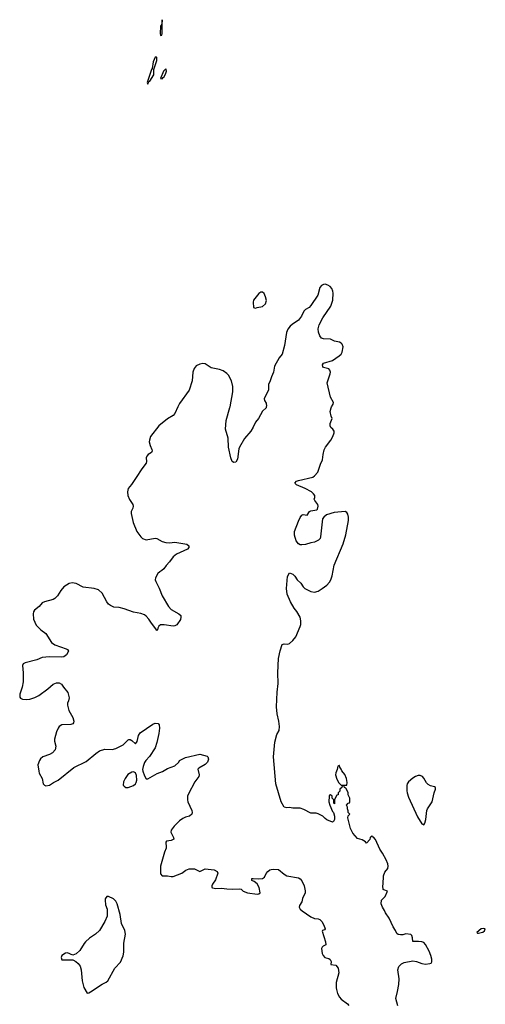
# Model space of a CAD drawing. Header units: inches. Extents: x 1603746 to 1744129, y 385869 to 533836.
# Tile 45 of 105: x 1672718 to 1677918, y 463326 to 474326. Entities that reach past the tile are written whole.
import ezdxf

# ---------------------------------------------------------------- set-up
doc = ezdxf.new("R2010")
doc.units = ezdxf.units.IN
doc.header["$MEASUREMENT"] = 0
doc.layers.add('B6476', color=7, linetype='Continuous')
doc.layers.add('B6477', color=7, linetype='Continuous')

msp = doc.modelspace()

# ---------------------------------------------------------------- linework, layer by layer
at = {"layer": 'B6476', "color": 6, "elevation": 300}
for points in [[(1674484, 470000), (1674450, 469927), (1674430, 469903), (1674370, 469866), (1674273, 469787), (1674180, 469670), (1674166, 469630), (1674165, 469610), (1674174, 469570), (1674194, 469526), (1674197, 469510), (1674190, 469490), (1674151, 469469), (1674137, 469450), (1674132, 469430), (1674133, 469390), (1674129, 469370), (1674080, 469310), (1674020, 469210), (1673966, 469134), (1673929, 469090), (1673922, 469050), (1673926, 469010), (1673944, 468964), (1673980, 468910), (1673985, 468890), (1673982, 468870), (1673964, 468830), (1673964, 468810), (1673986, 468710), (1674027, 468610), (1674070, 468547), (1674090, 468530), (1674130, 468516), (1674230, 468533), (1674250, 468529), (1674310, 468497), (1674350, 468484), (1674390, 468481), (1674450, 468490), (1674585, 468465), (1674607, 468450), (1674608, 468430), (1674591, 468410), (1674470, 468356), (1674430, 468327), (1674392, 468270), (1674355, 468230), (1674329, 468191), (1674307, 468173), (1674281, 468159), (1674261, 468139), (1674236, 468090), (1674232, 468070), (1674237, 468050), (1674277, 467977), (1674310, 467891), (1674380, 467770), (1674410, 467738), (1674496, 467690), (1674517, 467670), (1674519, 467650), (1674513, 467627), (1674474, 467566), (1674450, 467553), (1674430, 467550), (1674330, 467565), (1674290, 467564), (1674271, 467549), (1674261, 467530), (1674258, 467510), (1674250, 467502), (1674240, 467520), (1674190, 467583), (1674161, 467630), (1674130, 467663), (1674110, 467676), (1674070, 467693), (1673990, 467706), (1673885, 467745), (1673830, 467758), (1673770, 467762), (1673730, 467782), (1673710, 467798), (1673690, 467822), (1673640, 467920), (1673597, 467957), (1673550, 467972), (1673428, 467988), (1673350, 468029), (1673305, 468035), (1673270, 468027), (1673209, 467991), (1673177, 467950), (1673140, 467890), (1673110, 467859), (1673091, 467849), (1672996, 467824), (1672969, 467811), (1672935, 467770), (1672882, 467730), (1672870, 467710), (1672867, 467690), (1672870, 467630), (1672902, 467562), (1672953, 467510), (1673010, 467470), (1673072, 467370), (1673110, 467343), (1673238, 467298), (1673251, 467290), (1673264, 467270), (1673239, 467230), (1673210, 467209), (1673190, 467204), (1673050, 467207), (1672970, 467199), (1672910, 467176), (1672779, 467141), (1672756, 467130), (1672750, 467110), (1672758, 467030), (1672755, 466930), (1672744, 466870), (1672720, 466790), (1672718, 466758), (1672725, 466745), (1672750, 466734), (1672790, 466730), (1672830, 466734), (1672888, 466752), (1672930, 466775), (1673031, 466849), (1673090, 466904), (1673130, 466919), (1673158, 466918), (1673184, 466904), (1673208, 466868), (1673256, 466810), (1673269, 466750), (1673263, 466717), (1673250, 466690), (1673250, 466670), (1673268, 466610), (1673312, 466530), (1673322, 466490), (1673319, 466470), (1673310, 466461), (1673287, 466453), (1673190, 466450), (1673160, 466430), (1673146, 466410), (1673130, 466370), (1673106, 466290), (1673107, 466267), (1673121, 466210), (1673114, 466170), (1673085, 466135), (1673050, 466116), (1672977, 466090), (1672950, 466070), (1672938, 466050), (1672922, 466002), (1672930, 465930), (1672936, 465910), (1672969, 465850), (1672980, 465790), (1672993, 465773), (1673010, 465768), (1673050, 465776), (1673095, 465805), (1673148, 465830), (1673322, 465970), (1673460, 466040), (1673568, 466130), (1673610, 466157), (1673670, 466175), (1673750, 466174), (1673790, 466184), (1673874, 466226), (1673930, 466281), (1673937, 466283), (1673950, 466285), (1673970, 466273), (1674010, 466235), (1674030, 466261), (1674045, 466330), (1674062, 466358), (1674203, 466457), (1674230, 466467), (1674263, 466463), (1674276, 466450), (1674279, 466410), (1674273, 466350), (1674250, 466250), (1674229, 466191), (1674166, 466094), (1674125, 466050), (1674112, 466028), (1674096, 465984), (1674091, 465950), (1674094, 465930), (1674110, 465879), (1674130, 465846), (1674150, 465846), (1674254, 465906), (1674311, 465929), (1674370, 465960), (1674449, 465990), (1674495, 466030), (1674502, 466050), (1674570, 466083), (1674730, 466119), (1674810, 466098), (1674818, 466090), (1674825, 466065), (1674815, 466030), (1674790, 466006), (1674717, 465963), (1674708, 465952), (1674724, 465890), (1674717, 465870), (1674672, 465810), (1674602, 465678), (1674592, 465650), (1674592, 465610), (1674596, 465590), (1674640, 465490), (1674643, 465470), (1674639, 465450), (1674613, 465427), (1674570, 465416), (1674538, 465402), (1674504, 465376), (1674444, 465316), (1674411, 465270), (1674406, 465250), (1674437, 465190), (1674438, 465170), (1674410, 465155), (1674358, 465150), (1674350, 465138), (1674348, 465130), (1674355, 465090), (1674353, 465070), (1674335, 465025), (1674289, 464869), (1674290, 464785), (1674310, 464761), (1674370, 464760), (1674410, 464753), (1674430, 464756), (1674527, 464793), (1674574, 464826), (1674610, 464840), (1674670, 464839), (1674730, 464810), (1674790, 464839), (1674890, 464830), (1674925, 464810), (1674931, 464790), (1674904, 464716), (1674871, 464670), (1674865, 464650), (1674865, 464630), (1674870, 464626), (1674910, 464619), (1674970, 464624), (1675030, 464615), (1675090, 464613), (1675170, 464618), (1675190, 464611), (1675215, 464590), (1675261, 464570), (1675370, 464556), (1675390, 464559), (1675402, 464570), (1675392, 464630), (1675370, 464672), (1675338, 464698), (1675310, 464710), (1675309, 464730), (1675327, 464733), (1675388, 464728), (1675430, 464731), (1675453, 464747), (1675472, 464788), (1675490, 464811), (1675510, 464827), (1675527, 464833), (1675556, 464836), (1675610, 464831), (1675670, 464781), (1675701, 464761), (1675830, 464741), (1675850, 464727), (1675870, 464705), (1675894, 464650), (1675907, 464593), (1675907, 464570), (1675876, 464510), (1675870, 464470), (1675844, 464430), (1675840, 464410), (1675851, 464390), (1675871, 464370), (1675970, 464305), (1676010, 464285), (1676050, 464281), (1676070, 464273), (1676091, 464251), (1676116, 464210), (1676130, 464170), (1676121, 464159), (1676098, 464150), (1676096, 464144), (1676134, 464026), (1676138, 463990), (1676106, 463974), (1676096, 463964), (1676090, 463950), (1676095, 463895), (1676106, 463870), (1676124, 463850), (1676170, 463838), (1676187, 463827), (1676195, 463805), (1676194, 463770), (1676250, 463762), (1676276, 463730), (1676283, 463677), (1676251, 463570), (1676251, 463510), (1676255, 463490), (1676268, 463448), (1676290, 463406), (1676310, 463383), (1676379, 463330), (1676392, 463312)], [(1675472, 470000), (1675470, 469989), (1675428, 469952), (1675383, 469870), (1675350, 469829), (1675326, 469774), (1675300, 469730), (1675230, 469649), (1675174, 469550), (1675165, 469530), (1675150, 469415), (1675130, 469384), (1675110, 469380), (1675091, 469391), (1675075, 469430), (1675048, 469550), (1675046, 469650), (1675018, 469750), (1675022, 469850), (1675066, 469994), (1675067, 470000)], [(1676941, 463310), (1676918, 463390), (1676939, 463470), (1676952, 463548), (1676955, 463610), (1676941, 463710), (1676953, 463750), (1676982, 463778), (1677010, 463795), (1677110, 463811), (1677150, 463806), (1677210, 463782), (1677250, 463776), (1677298, 463782), (1677313, 463787), (1677321, 463799), (1677321, 463830), (1677311, 463870), (1677290, 463920), (1677250, 463995), (1677230, 464017), (1677210, 464025), (1677171, 464029), (1677108, 464028), (1677106, 464070), (1677096, 464096), (1677087, 464107), (1677030, 464115), (1676997, 464103), (1676970, 464102), (1676946, 464106), (1676930, 464118), (1676915, 464150), (1676889, 464190), (1676844, 464290), (1676802, 464350), (1676793, 464373), (1676769, 464410), (1676755, 464450), (1676758, 464490), (1676798, 464530), (1676826, 464590), (1676784, 464604), (1676778, 464610), (1676774, 464650), (1676779, 464670), (1676780, 464760), (1676797, 464803), (1676830, 464844), (1676834, 464870), (1676830, 464896), (1676810, 464941), (1676770, 465014), (1676739, 465059), (1676690, 465166), (1676670, 465193), (1676658, 465198), (1676650, 465208), (1676631, 465189), (1676630, 465166), (1676590, 465128), (1676580, 465140), (1676543, 465163), (1676490, 465178), (1676437, 465237), (1676413, 465290), (1676382, 465410), (1676388, 465432), (1676406, 465450), (1676388, 465468), (1676387, 465487), (1676378, 465510), (1676378, 465530), (1676368, 465550), (1676387, 465573), (1676402, 465578), (1676406, 465590), (1676406, 465630), (1676388, 465668), (1676387, 465687), (1676376, 465716), (1676362, 465742), (1676346, 465750), (1676342, 465762), (1676330, 465766), (1676318, 465762), (1676314, 465750), (1676294, 465730), (1676292, 465708), (1676274, 465690), (1676273, 465667), (1676258, 465662), (1676244, 465636), (1676234, 465610), (1676233, 465567), (1676227, 465573), (1676226, 465610), (1676206, 465630), (1676206, 465650), (1676190, 465666), (1676178, 465662), (1676174, 465650), (1676172, 465590), (1676181, 465550), (1676210, 465482), (1676222, 465470), (1676232, 465430), (1676232, 465390), (1676222, 465370), (1676210, 465362), (1676149, 465389), (1676130, 465402), (1676104, 465430), (1676050, 465456), (1676030, 465461), (1675970, 465462), (1675890, 465503), (1675850, 465516), (1675770, 465519), (1675730, 465525), (1675703, 465523), (1675670, 465529), (1675637, 465590), (1675577, 465790), (1675553, 466090), (1675567, 466253), (1675590, 466342), (1675615, 466385), (1675620, 466430), (1675613, 466490), (1675592, 466570), (1675586, 466650), (1675592, 466812), (1675606, 466910), (1675602, 467030), (1675610, 467190), (1675626, 467274), (1675650, 467347), (1675670, 467353), (1675712, 467348), (1675730, 467356), (1675770, 467390), (1675801, 467430), (1675852, 467548), (1675857, 467570), (1675857, 467610), (1675849, 467650), (1675813, 467713), (1675785, 467750), (1675741, 467821), (1675706, 467910), (1675699, 467970), (1675710, 468105), (1675730, 468145), (1675770, 468131), (1675790, 468111), (1675815, 468070), (1675858, 468030), (1675884, 467990), (1675904, 467970), (1675970, 467937), (1676010, 467931), (1676050, 467942), (1676097, 467970), (1676147, 468010), (1676177, 468043), (1676192, 468070), (1676208, 468112), (1676230, 468231), (1676331, 468469), (1676360, 468570), (1676389, 468730), (1676390, 468770), (1676382, 468802), (1676370, 468821), (1676351, 468831), (1676230, 468821), (1676145, 468795), (1676113, 468770), (1676098, 468750), (1676078, 468550), (1676073, 468530), (1676054, 468510), (1676011, 468490), (1675970, 468483), (1675910, 468464), (1675870, 468458), (1675850, 468461), (1675830, 468470), (1675804, 468504), (1675786, 468566), (1675787, 468610), (1675830, 468725), (1675850, 468766), (1675870, 468792), (1675883, 468797), (1675930, 468792), (1675955, 468830), (1675970, 468841), (1676038, 468850), (1676044, 468856), (1676053, 468890), (1676049, 468910), (1676014, 468954), (1676008, 468970), (1676014, 468990), (1676013, 469010), (1675999, 469030), (1675976, 469050), (1675905, 469090), (1675809, 469130), (1675789, 469150), (1675809, 469170), (1675830, 469178), (1675990, 469214), (1676012, 469230), (1676047, 469270), (1676078, 469362), (1676101, 469410), (1676106, 469470), (1676118, 469522), (1676133, 469550), (1676192, 469630), (1676214, 469670), (1676230, 469710), (1676229, 469730), (1676216, 469750), (1676193, 469770), (1676186, 469790), (1676187, 469813), (1676209, 469870), (1676197, 469897), (1676186, 469950), (1676197, 469990), (1676202, 470000)]]:
    msp.add_lwpolyline(points, dxfattribs=at)
for points in [[(1676290, 465995), (1676285, 465995), (1676270, 465986), (1676262, 465950), (1676247, 465913), (1676244, 465890), (1676260, 465840), (1676282, 465802), (1676310, 465774), (1676370, 465774), (1676375, 465805), (1676369, 465850), (1676350, 465892), (1676316, 465936), (1676310, 465955), (1676295, 465975)], [(1673990, 465924), (1673970, 465920), (1673927, 465893), (1673894, 465850), (1673877, 465810), (1673875, 465775), (1673883, 465763), (1673902, 465750), (1673930, 465748), (1673990, 465770), (1674010, 465788), (1674017, 465803), (1674025, 465830), (1674022, 465882), (1674010, 465912)], [(1677190, 465881), (1677170, 465881), (1677140, 465870), (1677110, 465852), (1677059, 465810), (1677047, 465790), (1677043, 465770), (1677041, 465710), (1677044, 465690), (1677062, 465642), (1677162, 465422), (1677210, 465344), (1677230, 465333), (1677242, 465350), (1677254, 465390), (1677266, 465490), (1677274, 465510), (1677326, 465590), (1677345, 465690), (1677361, 465730), (1677361, 465741), (1677360, 465750), (1677350, 465757), (1677306, 465766), (1677281, 465781), (1677262, 465802), (1677233, 465853), (1677216, 465870)], [(1673710, 464529), (1673690, 464529), (1673674, 464506), (1673671, 464490), (1673676, 464436), (1673694, 464390), (1673694, 464310), (1673670, 464250), (1673610, 464150), (1673564, 464110), (1673496, 464064), (1673454, 464026), (1673436, 464004), (1673390, 463927), (1673350, 463892), (1673310, 463877), (1673250, 463901), (1673230, 463896), (1673190, 463872), (1673180, 463850), (1673190, 463824), (1673310, 463822), (1673346, 463806), (1673370, 463783), (1673392, 463752), (1673406, 463710), (1673416, 463590), (1673435, 463515), (1673470, 463451), (1673490, 463455), (1673510, 463467), (1673638, 463550), (1673685, 463575), (1673702, 463590), (1673780, 463730), (1673842, 463798), (1673873, 463867), (1673882, 463910), (1673882, 464010), (1673899, 464110), (1673893, 464150), (1673855, 464230), (1673840, 464330), (1673807, 464450), (1673790, 464479), (1673764, 464504)], [(1677895, 464175), (1677872, 464170), (1677825, 464130), (1677830, 464122), (1677841, 464121), (1677870, 464127), (1677890, 464131), (1677910, 464146), (1677918, 464170)]]:
    msp.add_lwpolyline(points, close=True, dxfattribs=at)
at = {"layer": 'B6477', "color": 6, "elevation": 300}
for points in [[(1674310, 474326), (1674304, 474276), (1674290, 474253), (1674286, 474170), (1674290, 474149), (1674306, 474154), (1674310, 474170)], [(1674246, 473906), (1674230, 473906), (1674210, 473854), (1674198, 473782), (1674190, 473771), (1674147, 473647), (1674143, 473623), (1674147, 473607), (1674150, 473608), (1674162, 473638), (1674170, 473641), (1674216, 473710), (1674216, 473770), (1674250, 473870), (1674250, 473902)], [(1674350, 473778), (1674325, 473750), (1674291, 473670), (1674310, 473666), (1674319, 473681), (1674330, 473689), (1674351, 473730), (1674357, 473750), (1674355, 473770)], [(1675430, 471282), (1675410, 471282), (1675390, 471269), (1675328, 471192), (1675325, 471170), (1675329, 471109), (1675350, 471103), (1675370, 471111), (1675430, 471123), (1675464, 471150), (1675473, 471190), (1675464, 471230), (1675449, 471269)]]:
    msp.add_lwpolyline(points, close=True, dxfattribs=at)
for points in [[(1676202, 470000), (1676217, 470030), (1676221, 470050), (1676188, 470110), (1676153, 470270), (1676186, 470370), (1676188, 470390), (1676182, 470410), (1676170, 470425), (1676110, 470441), (1676103, 470450), (1676098, 470470), (1676110, 470490), (1676210, 470518), (1676286, 470570), (1676308, 470590), (1676320, 470610), (1676332, 470670), (1676320, 470700), (1676310, 470712), (1676290, 470724), (1676234, 470734), (1676190, 470756), (1676110, 470759), (1676090, 470769), (1676070, 470795), (1676054, 470834), (1676051, 470871), (1676064, 470916), (1676105, 470995), (1676193, 471127), (1676214, 471194), (1676219, 471270), (1676215, 471295), (1676203, 471323), (1676185, 471345), (1676160, 471360), (1676130, 471370), (1676110, 471368), (1676090, 471358), (1676070, 471336), (1676047, 471250), (1675970, 471134), (1675950, 471109), (1675910, 471089), (1675891, 471070), (1675865, 471015), (1675831, 470970), (1675759, 470921), (1675737, 470903), (1675711, 470870), (1675696, 470830), (1675674, 470686), (1675651, 470590), (1675615, 470550), (1675565, 470455), (1675551, 470389), (1675530, 470338), (1675517, 470290), (1675496, 470250), (1675498, 470190), (1675447, 470090), (1675451, 470070), (1675470, 470042), (1675473, 470010), (1675472, 470000)], [(1675067, 470000), (1675097, 470170), (1675098, 470230), (1675084, 470290), (1675050, 470355), (1675030, 470375), (1674990, 470403), (1674950, 470417), (1674855, 470435), (1674790, 470481), (1674764, 470484), (1674730, 470479), (1674690, 470459), (1674665, 470430), (1674650, 470390), (1674645, 470290), (1674612, 470188), (1674502, 470038), (1674484, 470000)]]:
    msp.add_lwpolyline(points, dxfattribs=at)

doc.saveas('drawing.dxf')
